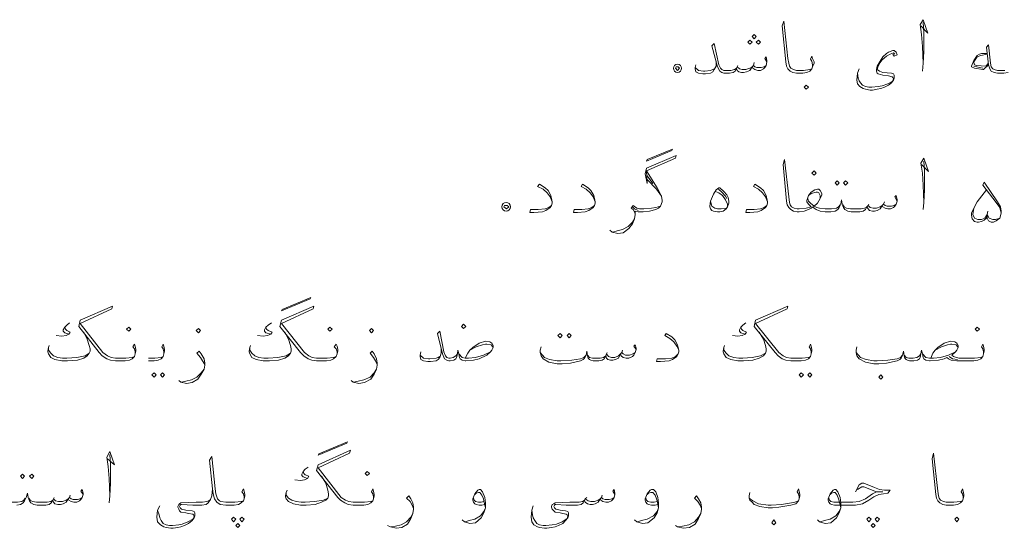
# Model space of a CAD drawing. Header units: metres. Extents: x 5.7 to 89.8, y 4 to 63.5.
# Tile 42 of 59: x 47.9 to 61.4, y 10.6 to 17.6. Entities that reach past the tile are written whole.
import ezdxf

# ---------------------------------------------------------------- set-up
doc = ezdxf.new("R2010")
doc.units = ezdxf.units.M
doc.header["$MEASUREMENT"] = 0
doc.layers.add('PDF8_textt', color=7, linetype='Continuous')

msp = doc.modelspace()

# ---------------------------------------------------------------- linework, layer by layer
at = {"layer": 'PDF8_textt', "lineweight": 20}
for points in [[(58.734, 16.938), (58.734, 16.967), (58.725, 17.015), (58.705, 17.044), (58.725, 17.083), (58.734, 17.054), (58.754, 17.005), (58.754, 16.986), (58.734, 16.938), (58.725, 16.909), (58.696, 16.88), (58.657, 16.861), (58.599, 16.851), (58.522, 16.851), (58.513, 16.851), (58.465, 16.861), (58.426, 16.88), (58.397, 16.909), (58.378, 16.948), (58.368, 17.005), (58.32, 17.497), (58.339, 17.564), (58.397, 17.054), (58.407, 16.986), (58.416, 16.948), (58.436, 16.919), (58.474, 16.9), (58.513, 16.89), (58.522, 16.89), (58.609, 16.89), (58.696, 16.9), (58.725, 16.909)], [(60.217, 17.497), (60.314, 17.4), (60.246, 17.583), (60.208, 17.516), (60.227, 17.381), (60.237, 17.217), (60.246, 16.986), (60.237, 16.88)], [(60.246, 16.986), (60.256, 17.15), (60.256, 17.41), (60.246, 17.545)], [(58.108, 17.005), (58.079, 17.054), (58.099, 17.073), (58.108, 17.025), (58.108, 17.005), (58.099, 16.957), (58.079, 16.928), (58.06, 16.909), (58.022, 16.89), (57.983, 16.89), (57.945, 16.9), (57.916, 16.919), (57.906, 16.938), (57.877, 16.89), (57.829, 16.871), (57.79, 16.861), (57.762, 16.861), (57.723, 16.871), (57.704, 16.89), (57.694, 16.919), (57.675, 16.88), (57.646, 16.861), (57.598, 16.851), (57.54, 16.851), (57.521, 16.851), (57.492, 16.861), (57.463, 16.88), (57.434, 16.938), (57.357, 17.227), (57.386, 17.256), (57.453, 16.967), (57.473, 16.919), (57.492, 16.9), (57.521, 16.89), (57.54, 16.89), (57.617, 16.89), (57.665, 16.9), (57.694, 16.919), (57.704, 16.938), (57.733, 16.909), (57.771, 16.9), (57.819, 16.9), (57.877, 16.919), (57.906, 16.938), (57.925, 16.957), (57.945, 16.938), (57.973, 16.928), (58.031, 16.928), (58.07, 16.938), (58.099, 16.957)], [(59.861, 17.111), (59.842, 17.131), (59.794, 17.111), (59.746, 17.083), (59.688, 17.034), (59.659, 16.996), (59.63, 16.948), (59.62, 16.9), (59.649, 16.88), (59.697, 16.861), (59.813, 16.851), (59.842, 16.842), (59.851, 16.822), (59.851, 16.784), (59.842, 16.755), (59.813, 16.717), (59.774, 16.688), (59.717, 16.659), (59.668, 16.64), (59.62, 16.63), (59.553, 16.62), (59.524, 16.62), (59.457, 16.63), (59.428, 16.64), (59.38, 16.668), (59.351, 16.707), (59.341, 16.755), (59.351, 16.851), (59.37, 16.909)], [(59.832, 17.111), (59.851, 17.083), (59.89, 17.102), (59.88, 17.14), (59.851, 17.16), (59.832, 17.16), (59.774, 17.14), (59.746, 17.121), (59.697, 17.073), (59.659, 17.015), (59.62, 16.948), (59.611, 16.9), (59.611, 16.88), (59.62, 16.851), (59.63, 16.842), (59.697, 16.822), (59.774, 16.813), (59.823, 16.803), (59.832, 16.794), (59.842, 16.774), (59.832, 16.745), (59.823, 16.736), (59.765, 16.707), (59.688, 16.678), (59.63, 16.668), (59.543, 16.659), (59.505, 16.659), (59.457, 16.668), (59.418, 16.688), (59.389, 16.717), (59.37, 16.745), (59.36, 16.784), (59.351, 16.851)], [(61.123, 17.121), (61.046, 17.121), (61.017, 17.111), (60.988, 17.092), (60.94, 17.025), (60.911, 16.948), (60.911, 16.938), (60.949, 16.919), (61.065, 16.9), (61.075, 16.9), (61.142, 16.967)], [(61.412, 16.861), (61.354, 16.851), (61.277, 16.851), (61.267, 16.851), (61.219, 16.861), (61.181, 16.88), (61.161, 16.909), (61.142, 16.967), (61.113, 17.208), (61.142, 17.237), (61.171, 16.986), (61.181, 16.938), (61.2, 16.909), (61.219, 16.9), (61.267, 16.89), (61.277, 16.89), (61.364, 16.89)], [(57.415, 17.015), (57.415, 16.948), (57.386, 16.9), (57.367, 16.871), (57.338, 16.851), (57.27, 16.842), (57.232, 16.842), (57.174, 16.851), (57.135, 16.871), (57.126, 16.909), (57.126, 16.928), (57.135, 16.967)], [(57.935, 16.996), (57.925, 16.957)], [(61.123, 17.111), (61.036, 17.092), (60.988, 17.073), (60.94, 17.005), (60.94, 16.996), (60.949, 16.967), (60.978, 16.957), (61.104, 16.948), (61.142, 16.986)], [(57.126, 16.928), (57.174, 16.89), (57.241, 16.88), (57.261, 16.88), (57.338, 16.89), (57.367, 16.9), (57.386, 16.909)], [(57.713, 16.957), (57.704, 16.938)], [(61.065, 16.919), (60.94, 16.948)], [(55.96, 14.704), (55.989, 14.675), (56.066, 14.655), (56.143, 14.665), (56.221, 14.723), (56.269, 14.79), (56.298, 14.858), (56.307, 14.916), (56.307, 14.964), (56.346, 14.954), (56.375, 14.954), (56.413, 14.954), (56.5, 14.964), (56.587, 14.983), (56.625, 15.002), (56.654, 15.031), (56.673, 15.089), (56.673, 15.108), (56.664, 15.166), (56.606, 15.282), (56.461, 15.513), (56.856, 15.686), (56.866, 15.725), (56.461, 15.551), (56.442, 15.474), (56.471, 15.339), (56.461, 15.513)], [(59.89, 15.099), (59.861, 15.156), (59.88, 15.176), (59.89, 15.118), (59.89, 15.099), (59.88, 15.06), (59.861, 15.031), (59.842, 15.012), (59.803, 14.993), (59.765, 14.993), (59.726, 15.002), (59.697, 15.021), (59.688, 15.041), (59.659, 14.993), (59.62, 14.973), (59.582, 14.964), (59.553, 14.964), (59.514, 14.973), (59.495, 14.993), (59.476, 15.021), (59.457, 14.983), (59.428, 14.964), (59.38, 14.954), (59.322, 14.954), (59.264, 14.954), (59.216, 14.964), (59.177, 14.983), (59.158, 15.012), (59.139, 15.06), (59.129, 15.118), (59.12, 15.06), (59.1, 15.012), (59.081, 14.983), (59.042, 14.964), (58.985, 14.954), (58.927, 14.954), (58.908, 14.954), (58.84, 14.964), (58.782, 14.983), (58.754, 15.002), (58.744, 15.021), (58.715, 15.002), (58.676, 14.983), (58.619, 14.964), (58.551, 14.954), (58.532, 14.954), (58.522, 14.954), (58.474, 14.964), (58.436, 14.983), (58.407, 15.012), (58.388, 15.05), (58.378, 15.099), (58.33, 15.599), (58.349, 15.667), (58.407, 15.156), (58.416, 15.079), (58.426, 15.05), (58.445, 15.021), (58.484, 15.002), (58.522, 14.993), (58.532, 14.993), (58.551, 14.993), (58.648, 15.002), (58.715, 15.021), (58.676, 15.06), (58.657, 15.089), (58.657, 15.108), (58.676, 15.176), (58.715, 15.224), (58.763, 15.253), (58.802, 15.262), (58.821, 15.262), (58.84, 15.243), (58.859, 15.204), (58.859, 15.185), (58.84, 15.137), (58.802, 15.07), (58.754, 15.031), (58.792, 15.012), (58.831, 15.002), (58.908, 14.993), (58.927, 14.993), (58.994, 14.993), (59.062, 15.002), (59.091, 15.021), (59.11, 15.05)], [(60.227, 15.599), (60.323, 15.503), (60.256, 15.686), (60.217, 15.619), (60.237, 15.484), (60.246, 15.32), (60.256, 15.079), (60.246, 14.983)], [(60.256, 15.079), (60.266, 15.253), (60.266, 15.513), (60.256, 15.647)], [(56.471, 15.445), (56.548, 15.339)], [(56.471, 15.397), (56.596, 15.262), (56.664, 15.166)], [(55.171, 15.089), (55.142, 15.156), (55.103, 15.214), (55.046, 15.262), (54.968, 15.301), (54.997, 15.33), (55.074, 15.282), (55.113, 15.243), (55.151, 15.176), (55.171, 15.089), (55.171, 15.07), (55.161, 15.041), (55.142, 15.012), (55.084, 14.973), (55.036, 14.954), (54.92, 14.944), (54.863, 14.944), (54.872, 14.983), (54.978, 14.983), (55.074, 14.993), (55.123, 15.012), (55.161, 15.041)], [(55.758, 15.089), (55.729, 15.156), (55.691, 15.214), (55.633, 15.262), (55.566, 15.301), (55.585, 15.33), (55.662, 15.282), (55.7, 15.243), (55.739, 15.176), (55.758, 15.089), (55.758, 15.07), (55.749, 15.041), (55.729, 15.012), (55.672, 14.973), (55.623, 14.954), (55.517, 14.944), (55.46, 14.944), (55.469, 14.983), (55.575, 14.983), (55.662, 14.993), (55.71, 15.012), (55.749, 15.041)], [(57.405, 15.233), (57.453, 15.214), (57.501, 15.176), (57.54, 15.118), (57.569, 15.06), (57.569, 15.031)], [(57.444, 15.262), (57.492, 15.224), (57.54, 15.166), (57.559, 15.137)], [(58.118, 15.089), (58.089, 15.156), (58.05, 15.214), (57.993, 15.262), (57.925, 15.301), (57.945, 15.33), (58.022, 15.282), (58.06, 15.243), (58.099, 15.176), (58.118, 15.089), (58.118, 15.07), (58.108, 15.041), (58.089, 15.012), (58.031, 14.973), (57.983, 14.954), (57.877, 14.944), (57.819, 14.944), (57.829, 14.983), (57.935, 14.983), (58.022, 14.993), (58.07, 15.012), (58.108, 15.041)], [(61.296, 14.867), (61.238, 14.848), (61.2, 14.848), (61.152, 14.867), (61.123, 14.916), (61.113, 14.867), (61.084, 14.838), (61.046, 14.819), (61.007, 14.81), (60.988, 14.81), (60.949, 14.819), (60.921, 14.858), (60.911, 14.906), (60.911, 14.935), (60.94, 15.002), (60.988, 15.089), (61.113, 15.253)], [(61.132, 14.964), (61.123, 14.916), (61.123, 14.867), (61.142, 14.829), (61.181, 14.81), (61.209, 14.81), (61.248, 14.829), (61.296, 14.867), (61.315, 14.935), (61.315, 14.964), (61.306, 15.021), (61.267, 15.089), (61.084, 15.359), (61.065, 15.32), (61.248, 15.079), (61.296, 15.012), (61.315, 14.935)], [(57.55, 15.002), (57.482, 14.993), (57.434, 14.993), (57.396, 15.002), (57.357, 15.031), (57.338, 15.099)], [(58.667, 15.137), (58.676, 15.099), (58.705, 15.07), (58.754, 15.031)], [(58.84, 15.137), (58.84, 15.176), (58.821, 15.214), (58.802, 15.224), (58.782, 15.224), (58.715, 15.204), (58.676, 15.176)], [(56.654, 15.031), (56.587, 15.012), (56.529, 15.002), (56.423, 14.993), (56.375, 14.993), (56.365, 14.993), (56.326, 15.002), (56.278, 15.041), (56.249, 15.002), (56.278, 14.983), (56.298, 14.954), (56.307, 14.925)], [(56.346, 14.973), (56.298, 14.993), (56.269, 15.021)], [(59.148, 15.05), (59.168, 15.021), (59.197, 15.002), (59.254, 14.993), (59.322, 14.993), (59.399, 14.993), (59.447, 15.002), (59.476, 15.021), (59.495, 15.041), (59.524, 15.012), (59.563, 15.002), (59.611, 15.002), (59.659, 15.021), (59.688, 15.041), (59.707, 15.06), (59.726, 15.041), (59.755, 15.031), (59.813, 15.031), (59.851, 15.041), (59.88, 15.06)], [(59.505, 15.06), (59.495, 15.041)], [(59.717, 15.089), (59.707, 15.06)], [(61.123, 14.916), (61.094, 14.867), (61.046, 14.848), (60.998, 14.848), (60.949, 14.867), (60.93, 14.916), (60.94, 15.002)], [(55.999, 14.675), (56.057, 14.694), (56.134, 14.713), (56.211, 14.752), (56.269, 14.81), (56.298, 14.858)], [(49.459, 13.009), (49.459, 13.037), (49.45, 13.076), (49.431, 13.105), (49.45, 13.143), (49.459, 13.114), (49.469, 13.066), (49.469, 13.047), (49.459, 13.009), (49.45, 12.97), (49.421, 12.941), (49.382, 12.922), (49.325, 12.912), (49.248, 12.912), (49.19, 12.912), (49.122, 12.922), (49.074, 12.941), (49.007, 12.98), (48.968, 13.028), (48.689, 13.384), (48.708, 13.471), (49.151, 13.663), (49.142, 13.625), (48.708, 13.423), (49.016, 13.028), (49.084, 12.98), (49.132, 12.96), (49.19, 12.951), (49.248, 12.951), (49.334, 12.951), (49.421, 12.96), (49.45, 12.97)], [(52.224, 13.009), (52.224, 13.037), (52.214, 13.076), (52.185, 13.105), (52.214, 13.143), (52.224, 13.114), (52.233, 13.066), (52.233, 13.047), (52.224, 13.009), (52.214, 12.97), (52.175, 12.941), (52.137, 12.922), (52.079, 12.912), (52.002, 12.912), (51.944, 12.912), (51.877, 12.922), (51.829, 12.941), (51.771, 12.98), (51.723, 13.028), (51.443, 13.384), (51.463, 13.471), (51.906, 13.663), (51.896, 13.625), (51.463, 13.423), (51.781, 13.028), (51.838, 12.98), (51.886, 12.96), (51.944, 12.951), (52.002, 12.951), (52.089, 12.951), (52.175, 12.96), (52.214, 12.97)], [(58.715, 13.009), (58.715, 13.037), (58.705, 13.076), (58.686, 13.105), (58.705, 13.143), (58.715, 13.114), (58.725, 13.066), (58.725, 13.047), (58.715, 13.009), (58.705, 12.97), (58.676, 12.941), (58.638, 12.922), (58.58, 12.912), (58.503, 12.912), (58.436, 12.912), (58.368, 12.922), (58.32, 12.941), (58.262, 12.98), (58.224, 13.028), (57.935, 13.384), (57.954, 13.471), (58.397, 13.663), (58.388, 13.625), (57.954, 13.423), (58.272, 13.028), (58.33, 12.98), (58.378, 12.96), (58.436, 12.951), (58.503, 12.951), (58.59, 12.951), (58.676, 12.96), (58.705, 12.97)], [(48.564, 13.432), (48.525, 13.403), (48.496, 13.375), (48.477, 13.336), (48.477, 13.317), (48.496, 13.297), (48.554, 13.278), (48.516, 13.259), (48.458, 13.249), (48.381, 13.259)], [(48.496, 13.375), (48.506, 13.346), (48.525, 13.326), (48.573, 13.307), (48.554, 13.278)], [(51.328, 13.432), (51.28, 13.403), (51.251, 13.375), (51.232, 13.336), (51.232, 13.317), (51.251, 13.297), (51.318, 13.278), (51.27, 13.259), (51.212, 13.249), (51.135, 13.259)], [(51.251, 13.375), (51.26, 13.346), (51.28, 13.326), (51.338, 13.307), (51.318, 13.278)], [(57.819, 13.432), (57.781, 13.403), (57.752, 13.375), (57.733, 13.336), (57.733, 13.317), (57.752, 13.297), (57.81, 13.278), (57.771, 13.259), (57.713, 13.249), (57.636, 13.259)], [(57.752, 13.375), (57.762, 13.346), (57.781, 13.326), (57.829, 13.307), (57.81, 13.278)], [(48.756, 13.307), (48.805, 13.211), (48.833, 13.124), (48.843, 13.076), (48.843, 13.047), (48.833, 13.018), (48.805, 12.98), (48.756, 12.951), (48.67, 12.922), (48.535, 12.912), (48.458, 12.912), (48.361, 12.931), (48.304, 12.96), (48.275, 13.009), (48.265, 13.037), (48.265, 13.047), (48.275, 13.095), (48.284, 13.124)], [(51.511, 13.307), (51.559, 13.211), (51.588, 13.124), (51.598, 13.076), (51.598, 13.047), (51.588, 13.018), (51.559, 12.98), (51.511, 12.951), (51.424, 12.922), (51.299, 12.912), (51.212, 12.912), (51.116, 12.931), (51.058, 12.96), (51.029, 13.009), (51.02, 13.037), (51.02, 13.047), (51.029, 13.095), (51.039, 13.124)], [(53.976, 12.951), (54.015, 13.018), (54.044, 13.057), (54.082, 13.095), (54.169, 13.153), (54.256, 13.182), (54.314, 13.172), (54.342, 13.153), (54.362, 13.124), (54.362, 13.095), (54.342, 13.057), (54.323, 13.037), (54.275, 12.989), (54.169, 12.941), (54.092, 12.922), (53.986, 12.912), (53.976, 12.912), (53.938, 12.922), (53.909, 12.941), (53.899, 12.96), (53.89, 13.009), (53.88, 13.057), (53.871, 13.009), (53.861, 12.96), (53.851, 12.941), (53.822, 12.922), (53.774, 12.912), (53.755, 12.912), (53.726, 12.922), (53.697, 12.941), (53.668, 13.009), (53.601, 13.288), (53.63, 13.317), (53.688, 13.037), (53.707, 12.98), (53.726, 12.96), (53.755, 12.951), (53.774, 12.951), (53.813, 12.96), (53.851, 12.98), (53.871, 13.009)], [(56.904, 13.057), (56.875, 13.114), (56.837, 13.172), (56.779, 13.22), (56.712, 13.259), (56.731, 13.288), (56.808, 13.24), (56.847, 13.201), (56.885, 13.134), (56.904, 13.057), (56.904, 13.037), (56.895, 13.009), (56.875, 12.97), (56.818, 12.931), (56.77, 12.912), (56.654, 12.903), (56.596, 12.903), (56.606, 12.941), (56.721, 12.941), (56.808, 12.951), (56.856, 12.97), (56.895, 13.009)], [(58.002, 13.307), (58.06, 13.211), (58.089, 13.124), (58.099, 13.076), (58.099, 13.047), (58.089, 13.018), (58.06, 12.98), (58.002, 12.951), (57.916, 12.922), (57.79, 12.912), (57.713, 12.912), (57.617, 12.931), (57.55, 12.96), (57.521, 13.009), (57.511, 13.037), (57.511, 13.047), (57.521, 13.095), (57.53, 13.124)], [(48.833, 13.018), (48.776, 12.98), (48.66, 12.96), (48.525, 12.951), (48.467, 12.951), (48.4, 12.96), (48.342, 12.98), (48.304, 13.018), (48.275, 13.057), (48.275, 13.086)], [(49.854, 13.009), (49.854, 13.037), (49.845, 13.076), (49.825, 13.105), (49.845, 13.143), (49.854, 13.114), (49.864, 13.066), (49.864, 13.047), (49.854, 13.009), (49.845, 12.97), (49.816, 12.941), (49.777, 12.922), (49.719, 12.912), (49.642, 12.912)], [(51.588, 13.018), (51.53, 12.98), (51.415, 12.96), (51.28, 12.951), (51.222, 12.951), (51.155, 12.96), (51.097, 12.98), (51.058, 13.018), (51.029, 13.057), (51.029, 13.086)], [(53.649, 13.076), (53.649, 13.018), (53.63, 12.96), (53.61, 12.931), (53.582, 12.912), (53.505, 12.903), (53.466, 12.903), (53.408, 12.912), (53.37, 12.931), (53.36, 12.97), (53.36, 12.989), (53.37, 13.037)], [(54.044, 13.057), (54.131, 13.105), (54.217, 13.134), (54.256, 13.143), (54.275, 13.143), (54.333, 13.134), (54.362, 13.095)], [(56.317, 13.066), (56.288, 13.114), (56.307, 13.134), (56.317, 13.086), (56.317, 13.066), (56.307, 13.028), (56.288, 12.989), (56.269, 12.97), (56.221, 12.951), (56.182, 12.951), (56.143, 12.96), (56.115, 12.98), (56.105, 13.009), (56.076, 12.951), (56.038, 12.931), (55.999, 12.922), (55.97, 12.922), (55.932, 12.931), (55.912, 12.951), (55.903, 12.98), (55.883, 12.941), (55.855, 12.922), (55.806, 12.912), (55.739, 12.912), (55.729, 12.912), (55.7, 12.922), (55.681, 12.931), (55.662, 12.951), (55.652, 12.98), (55.643, 13.047), (55.633, 12.989), (55.614, 12.951), (55.594, 12.931), (55.556, 12.912), (55.421, 12.883), (55.306, 12.874), (55.238, 12.874), (55.123, 12.893), (55.046, 12.941), (55.017, 12.98), (55.007, 13.028), (55.007, 13.057), (55.017, 13.105)], [(58.089, 13.018), (58.022, 12.98), (57.906, 12.96), (57.781, 12.951), (57.723, 12.951), (57.656, 12.96), (57.588, 12.98), (57.55, 13.018), (57.521, 13.057), (57.521, 13.086)], [(61.075, 13.009), (61.075, 13.037), (61.065, 13.076), (61.046, 13.105), (61.065, 13.143), (61.075, 13.114), (61.084, 13.066), (61.084, 13.047), (61.075, 13.009), (61.065, 12.97), (61.036, 12.941), (60.998, 12.922), (60.94, 12.912), (60.863, 12.912), (60.709, 12.912), (60.632, 12.922), (60.593, 12.941), (60.574, 12.96), (60.535, 12.941), (60.458, 12.922), (60.343, 12.912), (60.333, 12.912), (60.285, 12.922), (60.256, 12.941), (60.246, 12.96), (60.237, 13.009), (60.227, 13.057), (60.217, 13.009), (60.208, 12.96), (60.198, 12.941), (60.169, 12.922), (60.121, 12.912), (60.073, 12.912), (60.063, 12.912), (60.034, 12.922), (60.015, 12.931), (59.996, 12.951), (59.986, 12.98), (59.977, 13.047), (59.967, 12.989), (59.948, 12.951), (59.929, 12.931), (59.89, 12.912), (59.746, 12.883), (59.64, 12.874), (59.572, 12.874), (59.457, 12.893), (59.37, 12.941), (59.341, 12.98), (59.331, 13.028), (59.331, 13.057), (59.341, 13.105)], [(60.352, 12.951), (60.381, 13.018), (60.41, 13.057), (60.449, 13.095), (60.535, 13.153), (60.622, 13.182), (60.68, 13.172), (60.709, 13.153), (60.728, 13.124), (60.728, 13.095), (60.709, 13.057), (60.689, 13.037), (60.641, 12.989), (60.661, 12.97), (60.738, 12.951), (60.863, 12.951), (60.949, 12.951), (61.036, 12.96), (61.065, 12.97)], [(60.41, 13.057), (60.497, 13.105), (60.583, 13.134), (60.622, 13.143), (60.641, 13.143), (60.699, 13.134), (60.728, 13.095)], [(49.642, 12.951), (49.729, 12.951), (49.816, 12.96), (49.845, 12.97)], [(50.413, 12.864), (50.384, 12.912), (50.355, 12.96), (50.307, 13.018), (50.336, 13.047), (50.365, 13.009), (50.403, 12.941), (50.413, 12.883), (50.413, 12.854), (50.403, 12.797), (50.365, 12.729), (50.317, 12.662), (50.24, 12.614), (50.163, 12.604), (50.085, 12.623), (50.057, 12.643)], [(52.773, 12.864), (52.753, 12.912), (52.724, 12.96), (52.676, 13.018), (52.705, 13.047), (52.734, 13.009), (52.763, 12.941), (52.773, 12.883), (52.773, 12.854), (52.763, 12.797), (52.734, 12.729), (52.686, 12.662), (52.599, 12.614), (52.522, 12.604), (52.445, 12.623), (52.416, 12.643)], [(53.36, 12.989), (53.408, 12.951), (53.476, 12.941), (53.495, 12.941), (53.582, 12.951), (53.61, 12.96), (53.63, 12.97)], [(53.89, 13.009), (53.938, 12.96), (53.976, 12.951), (54.025, 12.951), (54.121, 12.96), (54.227, 12.989), (54.323, 13.037)], [(55.007, 13.028), (55.065, 12.96), (55.132, 12.931), (55.238, 12.912), (55.286, 12.912), (55.44, 12.922), (55.556, 12.941), (55.604, 12.96), (55.633, 12.989)], [(55.652, 12.989), (55.681, 12.96), (55.72, 12.951), (55.739, 12.951), (55.826, 12.951), (55.874, 12.96), (55.903, 12.98), (55.912, 13.009), (55.941, 12.97), (55.98, 12.96), (56.028, 12.96), (56.076, 12.98), (56.105, 13.009), (56.124, 13.028), (56.143, 13.009), (56.172, 12.989), (56.23, 12.989), (56.278, 13.009), (56.307, 13.028)], [(55.922, 13.028), (55.912, 13.009)], [(56.134, 13.057), (56.124, 13.028)], [(59.331, 13.028), (59.389, 12.96), (59.466, 12.931), (59.572, 12.912), (59.62, 12.912), (59.765, 12.922), (59.89, 12.941), (59.938, 12.96), (59.967, 12.989)], [(59.986, 12.989), (60.015, 12.96), (60.054, 12.951), (60.073, 12.951), (60.112, 12.951), (60.16, 12.96), (60.198, 12.98), (60.217, 13.009)], [(60.237, 13.009), (60.285, 12.96), (60.333, 12.951), (60.391, 12.951), (60.487, 12.96), (60.593, 12.989), (60.689, 13.037)], [(60.718, 12.931), (60.651, 12.941), (60.603, 12.97)], [(50.095, 12.623), (50.153, 12.633), (50.23, 12.652), (50.307, 12.691), (50.365, 12.748), (50.403, 12.797)], [(52.455, 12.623), (52.513, 12.633), (52.59, 12.652), (52.676, 12.691), (52.734, 12.748), (52.763, 12.797)], [(49.084, 11.573), (49.18, 11.487), (49.113, 11.67), (49.074, 11.593), (49.093, 11.468), (49.103, 11.304), (49.113, 11.063), (49.103, 10.967)], [(49.113, 11.063), (49.122, 11.236), (49.122, 11.496), (49.113, 11.631)], [(50.952, 11.025), (50.952, 11.053), (50.943, 11.092), (50.923, 11.121), (50.943, 11.159), (50.952, 11.13), (50.962, 11.082), (50.962, 11.063), (50.952, 11.025), (50.943, 10.996), (50.914, 10.967), (50.875, 10.947), (50.817, 10.938), (50.74, 10.938), (50.702, 10.938), (50.625, 10.947), (50.577, 10.976), (50.548, 11.025), (50.528, 11.092), (50.519, 11.159), (50.48, 11.554), (50.509, 11.602), (50.557, 11.159), (50.567, 11.092), (50.586, 11.025), (50.615, 10.996), (50.634, 10.986), (50.702, 10.976), (50.74, 10.976), (50.827, 10.976), (50.914, 10.986), (50.943, 10.996)], [(52.724, 11.025), (52.724, 11.053), (52.715, 11.092), (52.696, 11.121), (52.715, 11.159), (52.724, 11.13), (52.734, 11.082), (52.734, 11.063), (52.724, 11.025), (52.715, 10.996), (52.686, 10.967), (52.647, 10.947), (52.59, 10.938), (52.513, 10.938), (52.445, 10.938), (52.378, 10.947), (52.33, 10.967), (52.272, 11.005), (52.233, 11.044), (51.944, 11.41), (51.964, 11.487), (52.407, 11.689), (52.397, 11.651), (51.964, 11.448), (52.281, 11.044), (52.339, 11.005), (52.387, 10.986), (52.445, 10.976), (52.513, 10.976), (52.599, 10.976), (52.686, 10.986), (52.715, 10.996)], [(60.795, 11.025), (60.795, 11.053), (60.786, 11.092), (60.766, 11.121), (60.786, 11.159), (60.795, 11.13), (60.805, 11.082), (60.805, 11.063), (60.795, 11.025), (60.786, 10.996), (60.757, 10.967), (60.718, 10.947), (60.661, 10.938), (60.574, 10.938), (60.564, 10.938), (60.516, 10.947), (60.478, 10.967), (60.449, 10.996), (60.429, 11.034), (60.42, 11.082), (60.372, 11.573), (60.391, 11.651), (60.449, 11.13), (60.458, 11.063), (60.468, 11.034), (60.487, 11.005), (60.526, 10.986), (60.564, 10.976), (60.574, 10.976), (60.67, 10.976), (60.757, 10.986), (60.786, 10.996)], [(51.829, 11.458), (51.79, 11.429), (51.761, 11.4), (51.742, 11.362), (51.742, 11.342), (51.761, 11.323), (51.819, 11.304), (51.781, 11.285), (51.723, 11.275), (51.646, 11.285)], [(52.012, 11.333), (52.069, 11.236), (52.098, 11.14), (52.108, 11.092), (52.108, 11.063), (52.098, 11.034), (52.069, 11.005), (52.012, 10.976), (51.925, 10.947), (51.8, 10.938), (51.723, 10.938), (51.626, 10.957), (51.559, 10.986), (51.53, 11.025), (51.52, 11.053), (51.52, 11.063), (51.53, 11.111), (51.54, 11.14)], [(51.761, 11.4), (51.771, 11.371), (51.79, 11.352), (51.838, 11.333), (51.819, 11.304)], [(59.322, 11.121), (59.37, 11.217), (59.408, 11.236), (59.437, 11.236), (59.582, 11.179), (59.649, 11.15), (59.717, 11.14), (59.794, 11.14), (59.765, 11.102), (59.707, 11.092), (59.64, 11.082), (59.572, 11.053), (59.505, 11.005), (59.418, 10.957), (59.322, 10.938), (59.197, 10.938), (59.033, 10.938), (58.994, 10.947), (58.975, 10.957), (58.956, 10.976), (58.946, 11.005), (58.946, 11.025), (58.975, 11.092), (59.014, 11.14), (59.033, 11.15), (59.052, 11.15), (59.081, 11.121), (59.11, 11.044), (59.12, 10.967), (59.12, 10.899), (59.1, 10.832), (59.062, 10.764), (58.985, 10.697), (58.908, 10.687), (58.831, 10.707), (58.802, 10.736)], [(58.956, 11.034), (58.965, 11.005), (58.985, 10.986), (59.023, 10.976), (59.197, 10.976), (59.283, 10.976), (59.37, 10.986), (59.457, 11.025), (59.553, 11.092), (59.611, 11.121), (59.697, 11.121), (59.611, 11.121), (59.437, 11.188), (59.408, 11.188), (59.351, 11.15)], [(48.747, 11.082), (48.718, 11.13), (48.737, 11.15), (48.747, 11.102), (48.747, 11.082), (48.737, 11.044), (48.718, 11.015), (48.699, 10.996), (48.66, 10.976), (48.622, 10.976), (48.583, 10.986), (48.554, 11.005), (48.544, 11.025), (48.516, 10.976), (48.477, 10.957), (48.439, 10.947), (48.4, 10.947), (48.361, 10.957), (48.342, 10.976), (48.333, 11.005), (48.313, 10.967), (48.284, 10.947), (48.236, 10.938), (48.178, 10.938), (48.121, 10.938), (48.073, 10.947), (48.034, 10.967), (48.015, 10.996), (47.995, 11.044), (47.986, 11.102), (47.967, 11.044), (47.947, 10.996), (47.928, 10.967), (47.89, 10.947), (47.841, 10.938)], [(48.573, 11.073), (48.564, 11.044)], [(50.519, 11.159), (50.509, 11.063), (50.49, 11.015), (50.461, 10.967), (50.432, 10.947), (50.374, 10.938), (50.345, 10.938), (50.249, 10.938), (50.095, 10.947), (50.085, 10.947), (50.076, 10.938), (50.066, 10.919), (50.076, 10.899), (50.095, 10.88), (50.153, 10.87), (50.24, 10.861), (50.268, 10.851), (50.278, 10.832), (50.278, 10.793), (50.268, 10.764), (50.24, 10.726), (50.191, 10.687), (50.134, 10.659), (50.085, 10.639), (50.047, 10.63), (49.98, 10.62), (49.951, 10.62), (49.883, 10.63), (49.854, 10.639), (49.806, 10.668), (49.768, 10.707), (49.758, 10.774), (49.768, 10.87), (49.797, 10.928)], [(52.098, 11.034), (52.041, 11.005), (51.915, 10.986), (51.79, 10.976), (51.732, 10.976), (51.665, 10.986), (51.607, 11.005), (51.559, 11.034), (51.53, 11.073), (51.53, 11.102)], [(53.273, 10.89), (53.254, 10.938), (53.225, 10.986), (53.177, 11.034), (53.206, 11.063), (53.235, 11.025), (53.264, 10.967), (53.273, 10.909), (53.273, 10.88), (53.264, 10.822), (53.235, 10.755), (53.187, 10.678), (53.11, 10.63), (53.033, 10.62), (52.956, 10.639), (52.917, 10.659)], [(54.246, 10.947), (54.208, 10.938), (54.169, 10.938), (54.131, 10.947), (54.111, 10.957), (54.092, 10.976), (54.082, 11.005), (54.082, 11.025), (54.111, 11.092), (54.15, 11.14), (54.169, 11.15), (54.188, 11.15), (54.217, 11.121), (54.246, 11.044), (54.256, 10.967), (54.256, 10.899), (54.236, 10.832), (54.198, 10.764), (54.121, 10.697), (54.044, 10.687), (53.967, 10.707), (53.938, 10.736)], [(54.111, 11.082), (54.131, 11.102), (54.159, 11.111), (54.179, 11.111), (54.208, 11.073), (54.227, 11.025), (54.236, 10.996), (54.256, 10.899), (54.236, 10.851), (54.188, 10.793), (54.111, 10.745), (54.034, 10.726), (53.976, 10.707)], [(56.028, 11.082), (55.999, 11.13), (56.018, 11.15), (56.028, 11.102), (56.028, 11.082), (56.018, 11.044), (55.999, 11.015), (55.98, 10.996), (55.941, 10.976), (55.903, 10.976), (55.864, 10.986), (55.835, 11.005), (55.826, 11.025), (55.797, 10.976), (55.758, 10.957), (55.72, 10.947), (55.691, 10.947), (55.652, 10.957), (55.623, 10.976), (55.614, 11.005), (55.594, 10.967), (55.566, 10.947), (55.517, 10.938), (55.46, 10.938), (55.363, 10.938), (55.219, 10.947), (55.209, 10.947), (55.2, 10.938), (55.19, 10.919), (55.2, 10.899), (55.219, 10.88), (55.277, 10.87), (55.354, 10.861), (55.383, 10.851), (55.392, 10.832), (55.392, 10.793), (55.383, 10.764), (55.354, 10.726), (55.315, 10.687), (55.257, 10.659), (55.209, 10.639), (55.161, 10.63), (55.094, 10.62), (55.065, 10.62), (54.997, 10.63), (54.968, 10.639), (54.92, 10.668), (54.891, 10.707), (54.882, 10.774), (54.891, 10.87), (54.911, 10.928)], [(55.855, 11.073), (55.845, 11.044)], [(56.615, 10.947), (56.577, 10.938), (56.529, 10.938), (56.49, 10.947), (56.471, 10.957), (56.452, 10.976), (56.442, 11.005), (56.442, 11.025), (56.471, 11.092), (56.509, 11.14), (56.529, 11.15), (56.558, 11.15), (56.587, 11.121), (56.615, 11.044), (56.625, 10.967), (56.625, 10.899), (56.606, 10.832), (56.567, 10.764), (56.481, 10.697), (56.404, 10.687), (56.326, 10.707), (56.298, 10.736)], [(56.471, 11.082), (56.49, 11.102), (56.519, 11.111), (56.548, 11.111), (56.577, 11.073), (56.596, 11.025), (56.606, 10.996), (56.625, 10.899), (56.606, 10.851), (56.558, 10.793), (56.471, 10.745), (56.394, 10.726), (56.336, 10.707)], [(57.213, 10.89), (57.193, 10.938), (57.164, 10.986), (57.116, 11.034), (57.145, 11.063), (57.174, 11.025), (57.203, 10.967), (57.213, 10.909), (57.213, 10.88), (57.203, 10.822), (57.174, 10.755), (57.126, 10.678), (57.049, 10.63), (56.962, 10.62), (56.885, 10.639), (56.856, 10.659)], [(58.551, 11.025), (58.551, 11.053), (58.542, 11.092), (58.522, 11.121), (58.542, 11.159), (58.551, 11.13), (58.561, 11.082), (58.561, 11.063), (58.551, 11.025), (58.542, 10.996), (58.503, 10.957), (58.436, 10.938), (58.272, 10.909), (58.185, 10.899), (58.128, 10.899), (58.012, 10.919), (57.935, 10.947), (57.906, 10.976), (57.877, 11.005), (57.867, 11.034), (57.867, 11.063), (57.877, 11.111)], [(58.975, 11.082), (58.994, 11.102), (59.023, 11.111), (59.042, 11.111), (59.071, 11.073), (59.091, 11.025), (59.1, 10.996), (59.12, 10.899), (59.1, 10.851), (59.052, 10.793), (58.975, 10.745), (58.898, 10.726), (58.84, 10.707)], [(47.957, 11.034), (47.938, 11.005), (47.909, 10.986), (47.851, 10.976), (47.784, 10.976), (47.774, 10.976), (47.745, 10.986), (47.697, 11.025), (47.668, 10.986), (47.697, 10.967), (47.716, 10.938), (47.726, 10.909)], [(48.005, 11.034), (48.024, 11.005), (48.053, 10.986), (48.111, 10.976), (48.178, 10.976), (48.256, 10.976), (48.304, 10.986), (48.333, 11.005), (48.342, 11.025), (48.371, 10.996), (48.41, 10.986), (48.467, 10.986), (48.516, 11.005), (48.544, 11.025), (48.564, 11.044), (48.583, 11.025), (48.612, 11.015), (48.67, 11.015), (48.708, 11.025), (48.737, 11.044)], [(48.352, 11.044), (48.342, 11.025)], [(50.49, 11.015), (50.471, 10.996), (50.442, 10.986), (50.384, 10.976), (50.345, 10.976), (50.297, 10.976), (50.085, 10.967), (50.066, 10.957), (50.057, 10.947), (50.047, 10.919), (50.047, 10.909), (50.057, 10.88), (50.066, 10.861), (50.085, 10.842), (50.153, 10.832), (50.191, 10.822), (50.249, 10.813), (50.259, 10.803), (50.268, 10.784), (50.259, 10.755), (50.249, 10.745), (50.182, 10.707), (50.105, 10.678), (50.057, 10.668), (49.97, 10.659), (49.931, 10.659), (49.883, 10.668), (49.845, 10.687), (49.816, 10.726), (49.797, 10.764), (49.787, 10.803), (49.768, 10.87)], [(54.236, 10.986), (54.198, 10.976), (54.159, 10.976), (54.121, 10.986), (54.102, 11.005), (54.092, 11.034)], [(54.891, 10.87), (54.901, 10.803), (54.911, 10.764), (54.93, 10.726), (54.959, 10.687), (54.997, 10.668), (55.046, 10.659), (55.084, 10.659), (55.171, 10.668), (55.229, 10.678), (55.306, 10.707), (55.363, 10.745), (55.373, 10.755), (55.383, 10.784), (55.373, 10.803), (55.363, 10.813), (55.315, 10.822), (55.277, 10.832), (55.209, 10.842), (55.19, 10.861), (55.171, 10.88), (55.161, 10.909), (55.161, 10.919), (55.171, 10.947), (55.19, 10.957), (55.209, 10.967), (55.412, 10.976), (55.46, 10.976), (55.537, 10.976), (55.585, 10.986), (55.614, 11.005), (55.623, 11.025), (55.662, 10.996), (55.7, 10.986), (55.749, 10.986), (55.797, 11.005), (55.826, 11.025), (55.845, 11.044), (55.864, 11.025), (55.893, 11.015), (55.951, 11.015), (55.989, 11.025), (56.018, 11.044)], [(55.643, 11.044), (55.623, 11.025)], [(56.606, 10.986), (56.567, 10.976), (56.519, 10.976), (56.481, 10.986), (56.461, 11.005), (56.452, 11.034)], [(57.867, 11.034), (57.916, 10.996), (57.993, 10.957), (58.128, 10.938), (58.166, 10.938), (58.31, 10.947), (58.445, 10.967), (58.493, 10.976), (58.542, 10.996)], [(52.965, 10.639), (53.023, 10.649), (53.1, 10.668), (53.177, 10.707), (53.235, 10.774), (53.264, 10.822)], [(56.895, 10.639), (56.952, 10.649), (57.039, 10.668), (57.116, 10.707), (57.174, 10.774), (57.203, 10.822)]]:
    msp.add_lwpolyline(points, dxfattribs=at)
for points in [[(57.877, 17.246), (57.906, 17.275), (57.877, 17.304), (57.848, 17.275)], [(57.935, 17.323), (57.964, 17.352), (57.935, 17.381), (57.906, 17.352)], [(57.993, 17.246), (58.022, 17.275), (57.993, 17.304), (57.964, 17.275)], [(56.866, 16.938), (56.895, 16.938), (56.914, 16.919), (56.885, 16.89), (56.856, 16.919)], [(58.648, 16.63), (58.676, 16.659), (58.648, 16.688), (58.619, 16.659)], [(56.471, 15.667), (56.818, 15.811), (56.808, 15.792), (56.461, 15.647)], [(58.754, 15.455), (58.782, 15.484), (58.754, 15.513), (58.725, 15.484)], [(59.071, 15.378), (59.1, 15.349), (59.071, 15.32), (59.042, 15.349)], [(59.187, 15.378), (59.216, 15.349), (59.187, 15.32), (59.158, 15.349)], [(57.453, 15.282), (57.463, 15.282), (57.521, 15.233), (57.559, 15.185), (57.579, 15.147), (57.588, 15.099), (57.588, 15.07), (57.569, 15.021), (57.55, 14.993), (57.511, 14.964), (57.463, 14.954), (57.434, 14.954), (57.376, 14.964), (57.357, 14.973), (57.338, 14.993), (57.328, 15.021), (57.328, 15.031), (57.338, 15.099), (57.376, 15.195), (57.415, 15.253)], [(54.516, 15.041), (54.554, 15.041), (54.574, 15.021), (54.545, 14.993), (54.506, 15.021)], [(51.472, 13.615), (51.867, 13.779), (51.858, 13.76), (51.463, 13.596)], [(49.373, 13.317), (49.402, 13.346), (49.373, 13.375), (49.344, 13.346)], [(50.326, 13.297), (50.355, 13.326), (50.326, 13.355), (50.297, 13.326)], [(52.127, 13.317), (52.156, 13.346), (52.127, 13.375), (52.098, 13.346)], [(52.696, 13.297), (52.724, 13.326), (52.696, 13.355), (52.667, 13.326)], [(53.957, 13.355), (53.986, 13.384), (53.957, 13.413), (53.928, 13.384)], [(60.988, 13.317), (61.017, 13.346), (60.988, 13.375), (60.959, 13.346)], [(55.277, 13.288), (55.306, 13.259), (55.277, 13.23), (55.248, 13.259)], [(55.402, 13.288), (55.431, 13.259), (55.402, 13.23), (55.373, 13.259)], [(49.719, 12.748), (49.748, 12.72), (49.719, 12.691), (49.691, 12.72)], [(49.835, 12.748), (49.864, 12.72), (49.835, 12.691), (49.806, 12.72)], [(58.58, 12.748), (58.609, 12.72), (58.58, 12.691), (58.551, 12.72)], [(58.696, 12.748), (58.725, 12.72), (58.696, 12.691), (58.667, 12.72)], [(59.668, 12.662), (59.697, 12.691), (59.668, 12.72), (59.64, 12.691)], [(51.973, 11.641), (52.368, 11.805), (52.358, 11.785), (51.964, 11.622)], [(47.918, 11.362), (47.947, 11.333), (47.918, 11.304), (47.89, 11.333)], [(48.044, 11.362), (48.073, 11.333), (48.044, 11.304), (48.015, 11.333)], [(52.638, 11.342), (52.667, 11.371), (52.638, 11.4), (52.609, 11.371)], [(50.808, 10.774), (50.837, 10.745), (50.808, 10.707), (50.779, 10.745)], [(50.866, 10.687), (50.894, 10.659), (50.866, 10.63), (50.837, 10.659)], [(50.923, 10.774), (50.952, 10.745), (50.923, 10.707), (50.894, 10.745)], [(58.205, 10.668), (58.233, 10.697), (58.205, 10.736), (58.176, 10.697)], [(59.505, 10.774), (59.534, 10.745), (59.505, 10.707), (59.476, 10.745)], [(59.563, 10.687), (59.591, 10.659), (59.563, 10.63), (59.534, 10.659)], [(59.62, 10.774), (59.649, 10.745), (59.62, 10.707), (59.591, 10.745)], [(60.709, 10.707), (60.738, 10.745), (60.709, 10.774), (60.68, 10.745)]]:
    msp.add_lwpolyline(points, close=True, dxfattribs=at)
for centre, radius in [((56.885, 16.918), 0.0567), ((54.54, 15.023), 0.0596)]:
    msp.add_circle(centre, radius, dxfattribs=at)

doc.saveas('drawing.dxf')
